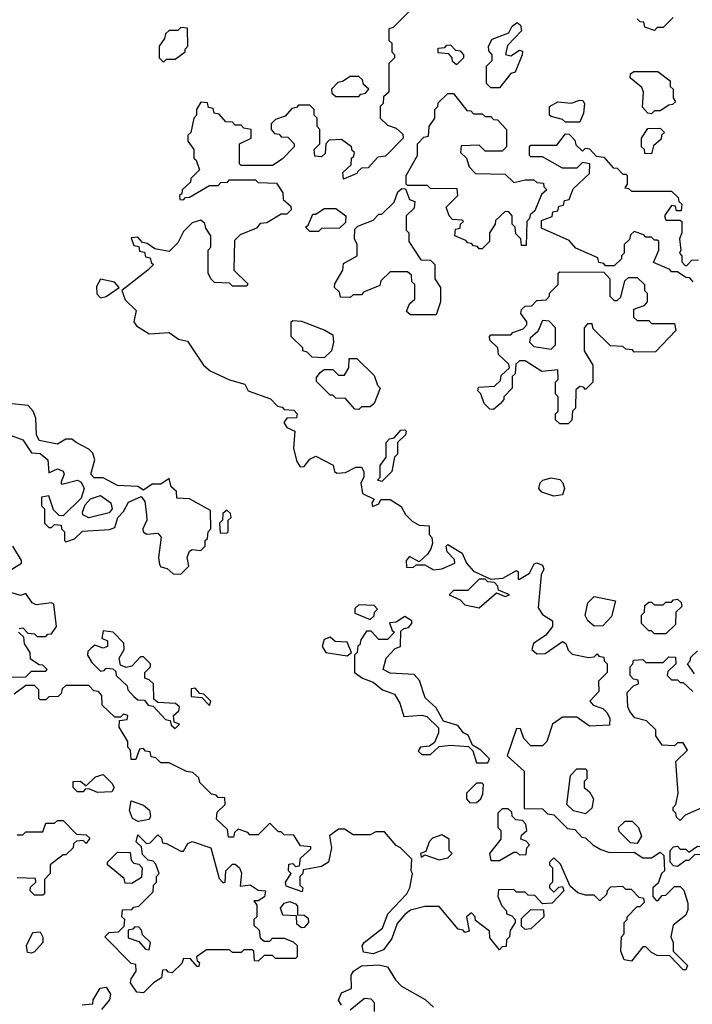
# Model space of a CAD drawing. Extents: x 2640764 to 2777785, y 718840 to 815082.
# Tile 74 of 148: x 2720414 to 2722757, y 775250 to 778677. Entities that reach past the tile are written whole.
import ezdxf

# ---------------------------------------------------------------- set-up
doc = ezdxf.new("R2010")
doc.units = 0

msp = doc.modelspace()

# ---------------------------------------------------------------- linework, layer by layer
at = {"layer": '0CON10XD'}
for points in [[(2721780, 778715), (2721715, 778650), (2721700, 778645), (2721700, 778605), (2721710, 778595), (2721710, 778565), (2721720, 778555), (2721720, 778545), (2721700, 778525), (2721700, 778425), (2721681.7, 778408.3), (2721680, 778385), (2721670, 778375), (2721670, 778335), (2721695, 778310), (2721725, 778300), (2721748.3, 778278.3), (2721750, 778265), (2721688.3, 778201.7), (2721661.7, 778198.3), (2721628.3, 778161.7), (2721605, 778160), (2721591.7, 778148.3), (2721588.3, 778141.7), (2721541.7, 778121.7), (2721540, 778145), (2721568.3, 778171.7), (2721570, 778195), (2721578.3, 778201.7), (2721580, 778215), (2721571.7, 778221.7), (2721570, 778235), (2721535, 778260), (2721491.7, 778258.3), (2721480, 778245), (2721478.3, 778211.7), (2721465, 778200), (2721441.7, 778201.7), (2721440, 778225), (2721460, 778245), (2721460, 778295), (2721450, 778305), (2721450, 778335), (2721440, 778345), (2721440, 778365), (2721425, 778380), (2721385, 778380), (2721378.3, 778371.7), (2721361.7, 778368.3), (2721338.3, 778341.7), (2721305, 778330), (2721290, 778315), (2721290, 778295), (2721301.7, 778281.7), (2721318.3, 778278.3), (2721325, 778270), (2721348.3, 778268.3), (2721370, 778245), (2721370, 778235), (2721328.3, 778191.7), (2721295, 778170), (2721185, 778170), (2721180, 778175), (2721180, 778245), (2721220, 778265), (2721220, 778295), (2721195, 778300), (2721185, 778310), (2721165, 778310), (2721155, 778320), (2721131.7, 778321.7), (2721108.3, 778348.3), (2721091.7, 778351.7), (2721088.3, 778368.3), (2721071.7, 778371.7), (2721068.3, 778388.3), (2721045, 778390), (2721030, 778365), (2721030, 778345), (2721020, 778335), (2721010, 778285), (2721000, 778275), (2721000, 778255), (2721020, 778225), (2721020, 778195), (2721028.3, 778188.3), (2721040, 778155), (2721010, 778125), (2721008.3, 778111.7), (2720980, 778085), (2720978.3, 778071.7), (2720970, 778065), (2720971.7, 778051.7), (2720985, 778050), (2720991.7, 778058.3), (2721005, 778060), (2721075, 778100), (2721105, 778100), (2721115, 778110), (2721138.3, 778111.7), (2721145, 778120), (2721235, 778120), (2721245, 778110), (2721308.3, 778108.3), (2721330, 778075), (2721331.7, 778051.7), (2721358.3, 778028.3), (2721360, 778015), (2721345, 778000), (2721325, 778000), (2721275, 777970), (2721251.7, 777968.3), (2721238.3, 777951.7), (2721181.7, 777928.3), (2721161.7, 777908.3), (2721160, 777805), (2721208.3, 777758.3), (2721205, 777750), (2721155, 777750), (2721145, 777760), (2721093, 777763), (2721080, 777775), (2721070, 777795), (2721070, 777875), (2721080, 777885), (2721080, 777925), (2721061.7, 777951.7), (2721058.3, 777968.3), (2721045, 777980), (2721015, 777970), (2720985, 777940), (2720965, 777900), (2720935, 777870), (2720885, 777880), (2720858.3, 777898.3), (2720841.7, 777901.7), (2720825, 777920), (2720801.7, 777918.3), (2720811.7, 777891.7), (2720828.3, 777888.3), (2720831.7, 777871.7), (2720848.3, 777868.3), (2720851.7, 777851.7), (2720868.3, 777848.3), (2720871.7, 777831.7), (2720880, 777825), (2720860, 777805), (2720770, 777735), (2720781.7, 777701.7), (2720819.2, 777665), (2720812, 777625), (2720821.3, 777611.3), (2720865, 777583.8), (2720935, 777588.8), (2720967.5, 777565), (2720998.3, 777558.3), (2721053.8, 777475), (2721077.5, 777455), (2721145, 777423.3), (2721198.3, 777408.3), (2721210, 777385), (2721287, 777357), (2721311.7, 777331.7), (2721328.3, 777328.3), (2721335, 777320), (2721368.3, 777318.3), (2721380, 777305), (2721378.3, 777291.7), (2721345, 777290), (2721333.8, 777275), (2721345, 777257.5), (2721372.5, 777245), (2721368.1, 777185), (2721379.5, 777139.5), (2721390.7, 777120.7), (2721405, 777122.5), (2721425, 777147.5), (2721445, 777157.5), (2721506.4, 777126.4), (2721510, 777105), (2721518.3, 777098.3), (2721549.3, 777100.7), (2721585, 777120), (2721605, 777120), (2721612.5, 777105), (2721612.5, 777085), (2721602.5, 777065), (2721607.5, 777027.5), (2721648.3, 777008.3), (2721640, 776995), (2721642.5, 776982.5), (2721665, 776992.5), (2721672.5, 777007.5), (2721705, 777007.5), (2721743, 776983), (2721757.5, 776955), (2721781.2, 776931.2), (2721805, 776917.5), (2721840, 776915), (2721840, 776885), (2721850, 776875), (2721852.5, 776855), (2721846.2, 776835), (2721835, 776816.7), (2721805, 776790), (2721771.7, 776808.3), (2721760, 776795), (2721761.7, 776771.7), (2721785, 776770), (2721795, 776780), (2721825, 776780), (2721855, 776762.5), (2721885, 776766.2), (2721930, 776785), (2721928.3, 776798.3), (2721903.3, 776825), (2721900, 776845), (2721905, 776850), (2721955, 776820), (2721970, 776785), (2721995, 776757.5), (2722055, 776730), (2722097, 776733), (2722145, 776760), (2722150, 776755), (2722150, 776730), (2722155, 776730), (2722189.3, 776750.7), (2722206.4, 776783.6), (2722215, 776786.7), (2722235, 776778.8), (2722240, 776765), (2722230, 776745), (2722220.6, 776630.6), (2722235, 776606.7), (2722270, 776585), (2722270, 776565), (2722246.7, 776535), (2722204.1, 776505.9), (2722197.5, 776485), (2722215, 776470), (2722245, 776471.2), (2722305, 776513.3), (2722316.1, 776506.1), (2722325, 776482.5), (2722338.3, 776468.3), (2722395, 776457.5), (2722415, 776460), (2722425, 776470), (2722431.7, 776461.7), (2722448.3, 776458.3), (2722450, 776445), (2722460, 776435), (2722460, 776405), (2722430, 776375), (2722431.7, 776338.3), (2722400, 776305), (2722411.7, 776291.7), (2722445, 776280), (2722460, 776265), (2722470, 776245), (2722468.3, 776221.7), (2722398.3, 776218.3), (2722355, 776250), (2722305, 776250), (2722270, 776225), (2722250, 776165), (2722235, 776150), (2722195, 776150), (2722170, 776175), (2722158.3, 776208.3), (2722145, 776210), (2722112.5, 776115), (2722171.7, 776061.7), (2722171.7, 775931.7), (2722235, 775930), (2722253, 775913), (2722275, 775910), (2722321.7, 775861.7), (2722348.3, 775858.3), (2722371.7, 775831.7), (2722385, 775830), (2722410, 775805), (2722438.3, 775788.3), (2722465, 775780), (2722528.3, 775778.3)], [(2722625, 778640), (2722591.7, 778651.7), (2722588.3, 778668.3), (2722575, 778670), (2722565, 778680)], [(2722690, 778685), (2722655, 778650), (2722635, 778650), (2722625, 778640)], [(2720915, 778530), (2720925, 778540), (2720955, 778540), (2720990, 778565), (2720990, 778575), (2721000, 778585), (2720998.3, 778648.3), (2720975, 778650), (2720965, 778640), (2720935, 778640), (2720921.7, 778628.3), (2720918.3, 778611.7), (2720900, 778585), (2720900, 778545), (2720915, 778530)], [(2722085, 778440), (2722055, 778440), (2722040, 778455), (2722040, 778515), (2722060, 778535), (2722060, 778555), (2722048.3, 778568.3), (2722047.5, 778585), (2722060, 778610), (2722118.3, 778631.7), (2722130, 778655), (2722147, 778667), (2722158.3, 778658.3), (2722161.7, 778638.3), (2722113.1, 778586.9), (2722106, 778556), (2722125, 778551.4), (2722155, 778571.2), (2722165, 778567.5), (2722164, 778555), (2722140, 778495), (2722125, 778490), (2722085, 778440)], [(2721935, 778520), (2721921.7, 778531.7), (2721920, 778545), (2721908.3, 778558.3), (2721871.7, 778561.7), (2721871.7, 778578.3), (2721895, 778580), (2721901.7, 778588.3), (2721915, 778590), (2721931.7, 778571.7), (2721948.3, 778568.3), (2721960, 778555), (2721960, 778545), (2721935, 778520)], [(2721595, 778410), (2721601.7, 778418.3), (2721618.3, 778421.7), (2721630, 778435), (2721611.7, 778451.7), (2721608.3, 778468.3), (2721595, 778480), (2721565, 778480), (2721538.3, 778461.7), (2721521.7, 778458.3), (2721500, 778435), (2721501.7, 778421.7), (2721515, 778410), (2721595, 778410)], [(2722615, 778350), (2722601.7, 778351.7), (2722583, 778373), (2722587.5, 778425), (2722581.7, 778441.7), (2722540, 778475), (2722541.7, 778488.3), (2722553, 778497), (2722637, 778497), (2722680, 778465), (2722680, 778445), (2722690, 778435), (2722690, 778405), (2722698.3, 778391.7), (2722688.3, 778381.7), (2722675, 778380), (2722645, 778360), (2722625, 778360), (2722615, 778350)], [(2722025, 777880), (2722015, 777880), (2722008.3, 777888.3), (2721995, 777890), (2721988.3, 777898.3), (2721975, 777900), (2721968.3, 777908.3), (2721930, 777925), (2721931.7, 777948.3), (2721948.3, 777951.7), (2721950, 777965), (2721960, 777975), (2721955, 777980), (2721921.7, 777981.7), (2721910, 777995), (2721900, 778025), (2721940, 778065), (2721938.3, 778088.3), (2721845, 778090), (2721835, 778100), (2721765, 778100), (2721760, 778105), (2721760, 778135), (2721800, 778205), (2721800, 778245), (2721821.7, 778268.3), (2721838.3, 778271.7), (2721840, 778305), (2721860, 778335), (2721860, 778365), (2721870, 778375), (2721871.7, 778388.3), (2721905, 778420), (2721925, 778420), (2721971.7, 778361.7), (2721985, 778360), (2721995, 778350), (2722025, 778350), (2722035, 778340), (2722055, 778340), (2722065, 778330), (2722078.3, 778328.3), (2722110, 778295), (2722110, 778235), (2722095, 778220), (2722035, 778220), (2722015, 778240), (2721951.7, 778238.3), (2721950, 778215), (2721970, 778195), (2721980, 778165), (2722001.7, 778141.7), (2722105, 778140), (2722135, 778110), (2722175, 778120), (2722205, 778120), (2722215, 778110), (2722238.3, 778108.3), (2722240, 778095), (2722250, 778085), (2722231.7, 778068.3), (2722208.3, 778011.7), (2722191.7, 777998.3), (2722190, 777985), (2722180, 777975), (2722178.3, 777891.7), (2722161.7, 777891.7), (2722160, 777915), (2722141.7, 777931.7), (2722140, 777955), (2722130, 777965), (2722130, 777995), (2722118.3, 778008.3), (2722105, 778010), (2722071.7, 777978.3), (2722070, 777965), (2722050, 777935), (2722050, 777905), (2722025, 777880)], [(2722365, 778320), (2722315, 778320), (2722305, 778330), (2722265, 778340), (2722260, 778345), (2722260, 778375), (2722288.3, 778391.7), (2722335, 778386.2), (2722365, 778397.5), (2722375.8, 778395.8), (2722382, 778385), (2722378, 778352), (2722365, 778320)], [(2722615, 778210), (2722591.7, 778211.7), (2722590, 778225), (2722580, 778235), (2722580, 778265), (2722601.7, 778298.3), (2722645, 778300), (2722660, 778285), (2722650, 778275), (2722648.3, 778261.7), (2722621.7, 778238.3), (2722615, 778210)], [(2722760, 777765), (2722748.3, 777778.3), (2722735, 777780), (2722705, 777800), (2722685, 777800), (2722678.3, 777808.3), (2722621.7, 777831.7), (2722640, 777875), (2722640, 777905), (2722635, 777910), (2722625, 777910), (2722615, 777920), (2722595, 777920), (2722588.3, 777928.3), (2722555, 777940), (2722541.7, 777928.3), (2722538.3, 777911.7), (2722520, 777895), (2722520, 777865), (2722510, 777855), (2722510, 777845), (2722485, 777820), (2722455, 777820), (2722448.3, 777828.3), (2722431.7, 777831.7), (2722428.3, 777848.3), (2722351.7, 777881.7), (2722328.3, 777908.3), (2722231.7, 777951.7), (2722231.7, 777978.3), (2722268.3, 777991.7), (2722271.7, 778008.3), (2722288.3, 778011.7), (2722291.7, 778028.3), (2722308.3, 778031.7), (2722311.7, 778048.3), (2722328.3, 778051.7), (2722341.7, 778088.3), (2722398.3, 778141.7), (2722400, 778175), (2722375, 778180), (2722355, 778160), (2722305, 778160), (2722235, 778200), (2722195, 778200), (2722190, 778205), (2722190, 778235), (2722195, 778240), (2722285, 778240), (2722315, 778280), (2722328.3, 778278.3), (2722348.3, 778258.3), (2722351.7, 778241.7), (2722375, 778220), (2722385, 778230), (2722398.3, 778228.3), (2722421.7, 778201.7), (2722448.3, 778198.3), (2722481.7, 778161.7), (2722495, 778160), (2722515, 778140), (2722525, 778140), (2722530, 778135), (2722530, 778105), (2722521.7, 778091.7), (2722535, 778090), (2722545, 778080), (2722685, 778080), (2722708.3, 778058.3), (2722710, 778045), (2722720, 778035), (2722718.3, 778011.7), (2722701.7, 778011.7), (2722698.3, 778028.3), (2722685, 778030), (2722660, 777995), (2722665, 777980), (2722715, 777980), (2722720, 777975), (2722720, 777935), (2722712.5, 777915), (2722717.5, 777875), (2722712.5, 777865), (2722720, 777855), (2722720, 777835), (2722731.7, 777821.7), (2722738.3, 777821.7), (2722755, 777840), (2722778.3, 777841.7)], [(2721865, 777650), (2721775, 777650), (2721761.7, 777661.7), (2721771.7, 777688.3), (2721790, 777705), (2721790, 777755), (2721780, 777765), (2721778.3, 777788.3), (2721765, 777800), (2721705, 777800), (2721671.7, 777768.3), (2721668.3, 777751.7), (2721611.7, 777728.3), (2721605, 777720), (2721575, 777720), (2721565, 777710), (2721531.7, 777711.7), (2721528.3, 777728.3), (2721510, 777745), (2721511.7, 777758.3), (2721540, 777805), (2721541.7, 777828.3), (2721590, 777855), (2721590, 777895), (2721580, 777915), (2721581.7, 777948.3), (2721591.7, 777958.3), (2721645, 777980), (2721665, 778000), (2721675, 778000), (2721718.3, 778041.7), (2721731.7, 778078.3), (2721745, 778090), (2721758.3, 778088.3), (2721771.7, 778051.7), (2721790, 778045), (2721788.3, 778021.7), (2721760, 777995), (2721760, 777945), (2721770, 777935), (2721770, 777905), (2721811.7, 777841.7), (2721845, 777840), (2721860, 777825), (2721860, 777775), (2721880, 777745), (2721880, 777695), (2721865, 777650)], [(2721455, 777940), (2721425, 777940), (2721410, 777955), (2721418.3, 777961.7), (2721435, 778000), (2721445, 778000), (2721475, 778020), (2721515, 778020), (2721550, 777995), (2721548.3, 777971.7), (2721528.3, 777951.7), (2721465, 777950), (2721455, 777940)], [(2722325, 777270), (2722295, 777270), (2722280, 777285), (2722280, 777305), (2722290, 777315), (2722290, 777365), (2722280, 777375), (2722280, 777415), (2722290, 777425), (2722288.3, 777458.3), (2722233, 777453), (2722175, 777490), (2722155, 777490), (2722141.7, 777478.3), (2722140, 777445), (2722130, 777435), (2722130, 777395), (2722100, 777365), (2722100, 777355), (2722088.3, 777341.7), (2722065, 777320), (2722051.7, 777321.7), (2722031.7, 777341.7), (2722020, 777375), (2722010, 777385), (2722011.7, 777398.3), (2722068.3, 777401.7), (2722088.3, 777421.7), (2722091.7, 777438.3), (2722120, 777465), (2722118.3, 777478.3), (2722081.7, 777511.7), (2722080, 777535), (2722051.7, 777561.7), (2722050, 777575), (2722055, 777580), (2722125, 777580), (2722131.7, 777588.3), (2722168.3, 777601.7), (2722180, 777615), (2722180, 777625), (2722160, 777655), (2722161.7, 777668.3), (2722175, 777680), (2722198.3, 777681.7), (2722215, 777700), (2722248.3, 777701.7), (2722260, 777715), (2722260, 777725), (2722290, 777755), (2722290, 777795), (2722295, 777800), (2722448.3, 777798.3), (2722470, 777775), (2722470, 777715), (2722485, 777700), (2722495, 777700), (2722508.3, 777711.7), (2722521.7, 777768.3), (2722535, 777780), (2722565, 777780), (2722590, 777755), (2722590, 777735), (2722600, 777725), (2722600, 777695), (2722588.3, 777681.7), (2722551.7, 777668.3), (2722551.7, 777641.7), (2722565, 777630), (2722605, 777630), (2722615, 777620), (2722695, 777620), (2722700, 777595), (2722628.3, 777521.7), (2722555, 777520), (2722548.3, 777528.3), (2722525, 777530), (2722515, 777540), (2722471.7, 777541.7), (2722411.7, 777601.7), (2722408.3, 777618.3), (2722391.7, 777618.3), (2722380, 777605), (2722380, 777525), (2722410, 777475), (2722410, 777415), (2722385, 777390), (2722378.3, 777398.3), (2722365, 777400), (2722351.7, 777388.3), (2722350, 777325), (2722340, 777315), (2722337, 777283), (2722325, 777270)], [(2720695, 777708.8), (2720715, 777713.3), (2720760, 777745), (2720743.6, 777763.6), (2720695, 777773.8), (2720680.9, 777749.1), (2720682.7, 777722.7), (2720695, 777708.8)], [(2721475, 777500), (2721433, 777503), (2721415, 777520), (2721400, 777525), (2721400, 777535), (2721360, 777575), (2721360, 777625), (2721365, 777630), (2721395, 777627.5), (2721477, 777597), (2721505, 777580), (2721507.5, 777555), (2721500, 777525), (2721475, 777500)], [(2722265, 777530), (2722280, 777545), (2722280, 777605), (2722258.3, 777628.3), (2722235, 777630), (2722218.3, 777591.7), (2722191.7, 777568.3), (2722190, 777555), (2722205, 777540), (2722265, 777530)], [(2721595, 777320), (2721581.7, 777321.7), (2721548.3, 777358.3), (2721515, 777360), (2721505, 777370), (2721495, 777370), (2721448.3, 777418.3), (2721448.3, 777431.7), (2721460.7, 777449.3), (2721475, 777460), (2721505, 777460), (2721525, 777440), (2721545, 777440), (2721560, 777465), (2721561.7, 777498.3), (2721588.3, 777498.3), (2721648.3, 777438.3), (2721660, 777405), (2721670, 777395), (2721648.3, 777341.7), (2721635, 777330), (2721605, 777330), (2721595, 777320)], [(2720375, 777232.9), (2720425, 777214.3), (2720455, 777170), (2720485, 777166.9), (2720511.4, 777145), (2720515, 777100), (2720545, 777114.2), (2720565.6, 777105.6), (2720569.2, 777095), (2720557.5, 777065), (2720560.7, 777060.7), (2720615, 777074.2), (2720627.8, 777067.8), (2720638.6, 777045), (2720628, 777012), (2720565, 776950), (2720551.7, 776951.7), (2720531.7, 776971.7), (2720515, 777020), (2720490, 777015), (2720490, 776985), (2720500, 776975), (2720500, 776925), (2720515, 776910), (2720525, 776910), (2720535, 776920), (2720558.3, 776918.3), (2720560, 776905), (2720570, 776895), (2720570, 776865), (2720575, 776860), (2720605, 776870), (2720633, 776897), (2720727, 776903), (2720745, 776910), (2720756, 776945), (2720775.8, 776965), (2720792.4, 776997.6), (2720837.5, 777017.5), (2720850, 777000), (2720856, 776955), (2720856.2, 776935), (2720842.5, 776905), (2720844.1, 776894.1), (2720856.4, 776886.4), (2720895, 776890), (2720906.2, 776876.2), (2720897.5, 776805), (2720900.5, 776780.5), (2720905, 776772.5), (2720927, 776767), (2720948.3, 776748.3), (2720975, 776747.5), (2721003.3, 776775), (2720996.7, 776805), (2721005, 776827.5), (2721015, 776833.3), (2721045, 776830), (2721060, 776845), (2721060, 776865), (2721068.3, 776871.7), (2721070, 776895), (2721080, 776905), (2721078.3, 776968.3), (2721005, 777010), (2720961.7, 777011.7), (2720960, 777035), (2720941.7, 777051.7), (2720935, 777080), (2720905, 777060), (2720875, 777060), (2720845, 777040), (2720825, 777052.5), (2720755, 777055.8), (2720705, 777082.5), (2720673.1, 777083.1), (2720661.2, 777095), (2720675.8, 777145), (2720668.3, 777168.3), (2720655, 777182.5), (2720610, 777205), (2720595, 777217.5), (2720575, 777217.5), (2720545, 777200), (2720482.1, 777212.1), (2720472.7, 777232.7), (2720470.5, 777290.5), (2720461.2, 777315), (2720443.9, 777333.9), (2720375, 777341.2)], [(2721675, 777070), (2721660, 777075), (2721670, 777085), (2721670, 777125), (2721690, 777155), (2721690, 777205), (2721701.7, 777218.3), (2721718.3, 777221.7), (2721741.7, 777248.3), (2721755, 777250), (2721760, 777245), (2721758.3, 777231.7), (2721730, 777205), (2721730, 777165), (2721720, 777155), (2721710, 777105), (2721675, 777070)], [(2722275, 777018.6), (2722232.9, 777032.9), (2722222.5, 777045), (2722226.7, 777065), (2722236.1, 777073.9), (2722265, 777082), (2722295, 777076.2), (2722306.2, 777065), (2722312, 777045), (2722305, 777023.3), (2722275, 777018.6)], [(2720655, 776943.3), (2720633.6, 776953.6), (2720633, 776963), (2720641.7, 776988.3), (2720660, 777010), (2720695, 777021.1), (2720731.4, 776995), (2720735.8, 776975), (2720725, 776961.2), (2720655, 776943.3)], [(2721135, 776890), (2721140, 776895), (2721140, 776935), (2721150, 776945), (2721148.3, 776958.3), (2721135, 776970), (2721121.7, 776958.3), (2721120, 776935), (2721110, 776925), (2721111.7, 776891.7), (2721135, 776890)], [(2720373.3, 776756.7), (2720420, 776785), (2720420, 776795), (2720390, 776845)], [(2722015, 776630), (2722075, 776682.5), (2722105, 776670), (2722120, 776675), (2722081.7, 776691.7), (2722080, 776705), (2722068.3, 776718.3), (2722045, 776720), (2722035, 776730), (2722015, 776730), (2721975, 776690), (2721925, 776690), (2721910, 776675), (2721948.3, 776658.3), (2721965, 776640), (2722015, 776630)], [(2720411.7, 776558.3), (2720425, 776560), (2720441.7, 776541.7), (2720465, 776540), (2720475, 776530), (2720505, 776530), (2720511.7, 776538.3), (2720525, 776540), (2720542.5, 776565), (2720533, 776643), (2720525, 776647.5), (2720470.7, 776640.7), (2720457, 776647), (2720435, 776680), (2720417, 776673), (2720383.3, 776683.3)], [(2722415, 776566.7), (2722392.5, 776585), (2722383.6, 776603.6), (2722393, 776647), (2722415, 776670), (2722490, 776655), (2722475, 776600), (2722445, 776567.5), (2722415, 776566.7)], [(2722665, 776540), (2722625, 776540), (2722615, 776550), (2722605, 776550), (2722580, 776575), (2722580, 776605), (2722590, 776615), (2722591.7, 776638.3), (2722605, 776650), (2722615, 776650), (2722625, 776640), (2722655, 776640), (2722665, 776650), (2722685, 776650), (2722691.7, 776658.3), (2722705, 776660), (2722718.3, 776648.3), (2722720, 776635), (2722700, 776615), (2722698.3, 776571.7), (2722665, 776540)], [(2721635, 776590), (2721648.3, 776601.7), (2721650, 776615), (2721660, 776625), (2721648.3, 776638.3), (2721595, 776640), (2721581.7, 776628.3), (2721581.7, 776611.7), (2721635, 776590)], [(2722045, 776090), (2722050, 776105), (2722020, 776135), (2721991.7, 776151.7), (2721976.4, 776186.4), (2721960, 776195), (2721940, 776220), (2721890, 776235), (2721865, 776282.5), (2721826.4, 776316.4), (2721807, 776377), (2721788.3, 776398.3), (2721705, 776402.5), (2721680, 776415), (2721690, 776455), (2721721.7, 776488.3), (2721740, 776495), (2721741.7, 776548.3), (2721751.7, 776558.3), (2721768.3, 776561.7), (2721780, 776575), (2721780, 776585), (2721755, 776600), (2721725, 776580), (2721701.7, 776578.3), (2721711.7, 776551.7), (2721720, 776545), (2721695, 776520), (2721665, 776520), (2721638.3, 776548.3), (2721621.7, 776548.3), (2721601.7, 776518.3), (2721598.3, 776501.7), (2721591.7, 776498.3), (2721590, 776475), (2721580, 776465), (2721580, 776405), (2721607.5, 776385), (2721645, 776371.2), (2721677.5, 776345), (2721719.3, 776329.3), (2721737.7, 776297.7), (2721752, 776252), (2721815, 776256.7), (2721831.7, 776251.7), (2721872.5, 776212.5), (2721873.3, 776195), (2721858.8, 776161.2), (2721841.7, 776148.3), (2721810, 776145), (2721801.7, 776131.7), (2721815, 776120), (2721845, 776120), (2721875, 776147.5), (2721915, 776152.5), (2721977.5, 776147.5), (2721992.5, 776132.5), (2722005, 776090), (2722045, 776090)], [(2720381.7, 776388.3), (2720435, 776390), (2720455, 776410), (2720505, 776410), (2720510, 776415), (2720495, 776430), (2720481.7, 776431.7), (2720451.7, 776451.7), (2720450, 776475), (2720430, 776505), (2720428.3, 776528.3), (2720410, 776545)], [(2720955, 776210), (2720970, 776225), (2720951.7, 776231.7), (2720950, 776255), (2720968.3, 776271.7), (2720970, 776285), (2720957, 776297), (2720895, 776300), (2720881.7, 776311.7), (2720880, 776365), (2720865, 776380), (2720850, 776385), (2720850, 776405), (2720870, 776425), (2720870, 776435), (2720845, 776460), (2720835, 776460), (2720805, 776427.5), (2720785, 776422.5), (2720765, 776430), (2720760, 776455), (2720777.5, 776485), (2720777, 776507), (2720740, 776545), (2720705, 776550), (2720700, 776525), (2720720, 776515), (2720720, 776495), (2720705, 776490), (2720675, 776500), (2720661.7, 776488.3), (2720651.7, 776478.3), (2720650, 776465), (2720665, 776440), (2720695, 776410), (2720708.3, 776411.7), (2720715, 776420), (2720738.3, 776418.3), (2720748.3, 776408.3), (2720750, 776395), (2720788.3, 776358.3), (2720790, 776345), (2720811.7, 776321.7), (2720825, 776310), (2720848.3, 776308.3), (2720861.7, 776291.7), (2720878.3, 776288.3), (2720921.7, 776241.7), (2720938.3, 776238.3), (2720941.7, 776221.7), (2720955, 776210)], [(2721555, 776462.5), (2721570, 776475), (2721555, 776510), (2721513, 776513), (2721495, 776527.5), (2721475, 776520), (2721467.5, 776495), (2721480, 776475), (2721555, 776462.5)], [(2722715, 775890), (2722701.7, 775901.7), (2722700, 775915), (2722690, 775925), (2722690, 775935), (2722700, 775945), (2722707.5, 775985), (2722700, 776095), (2722740, 776135), (2722725, 776160), (2722705, 776160), (2722695, 776150), (2722651.7, 776151.7), (2722630, 776185), (2722630, 776205), (2722597, 776237), (2722557, 776247), (2722539.3, 776269.3), (2722532.5, 776285), (2722530, 776335), (2722551.7, 776358.3), (2722570, 776365), (2722568.3, 776378.3), (2722551.7, 776381.7), (2722540, 776395), (2722540, 776425), (2722550, 776435), (2722551.7, 776448.3), (2722585, 776450), (2722595, 776440), (2722655, 776440), (2722675, 776460), (2722698.3, 776458.3), (2722700, 776435), (2722671.7, 776408.3), (2722670, 776395), (2722685, 776380), (2722705, 776380), (2722715, 776370), (2722725, 776370), (2722758.3, 776338.3)], [(2722765, 776400), (2722740, 776435), (2722750, 776445), (2722751.7, 776458.3), (2722775, 776480)], [(2722528.3, 775778.3), (2722555, 775780), (2722585, 775760), (2722615, 775760), (2722645, 775780), (2722658.3, 775768.3), (2722660, 775715), (2722650, 775705), (2722638.3, 775671.7), (2722620, 775655), (2722620, 775625), (2722631.7, 775611.7), (2722638.3, 775611.7), (2722651.7, 775628.3), (2722665, 775630), (2722695, 775660), (2722715, 775660), (2722727, 775647), (2722741.7, 775601.7), (2722741.7, 775578.3), (2722735, 775560), (2722690, 775525), (2722682.5, 775485), (2722690, 775465), (2722690, 775435), (2722740, 775385), (2722735, 775370), (2722725, 775370), (2722678.3, 775418.3), (2722635, 775420), (2722615, 775430), (2722595, 775450), (2722585, 775450), (2722545, 775400), (2722520, 775405), (2722507.5, 775435), (2722510, 775485), (2722520, 775495), (2722520, 775535), (2722530, 775545), (2722530, 775555), (2722565, 775590), (2722575, 775590), (2722590, 775605), (2722588.3, 775618.3), (2722571.7, 775621.7), (2722545, 775650), (2722525, 775650), (2722515, 775660), (2722471.7, 775658.3), (2722460, 775645), (2722458.3, 775631.7), (2722435, 775610), (2722415, 775630), (2722385, 775630), (2722358.3, 775638.3), (2722331.7, 775661.7), (2722298.3, 775738.3), (2722275, 775760), (2722260, 775745), (2722260, 775735), (2722270, 775725), (2722270, 775675), (2722260, 775665), (2722260, 775655), (2722275, 775640), (2722291.7, 775658.3), (2722305, 775660), (2722310, 775645), (2722268.3, 775601.7), (2722235, 775600), (2722208.3, 775628.3), (2722185, 775630), (2722175, 775640), (2722145, 775640), (2722135, 775650), (2722081.7, 775648.3), (2722080, 775625), (2722093, 775593), (2722110, 775575), (2722110, 775565), (2722128.3, 775558.3), (2722140, 775545), (2722140, 775535), (2722123, 775507), (2722120, 775485), (2722110, 775475), (2722108.3, 775451.7), (2722095, 775450), (2722085, 775440), (2722051.7, 775481.7), (2722050, 775505), (2722001.7, 775541.7), (2722000, 775555), (2721988.3, 775568.3), (2721970, 775555), (2721980, 775505), (2721965, 775500), (2721958.3, 775508.3), (2721941.7, 775511.7), (2721875, 775590), (2721825, 775590), (2721775, 775577.5), (2721755, 775562.5), (2721729.3, 775530.7), (2721710.7, 775479.3), (2721680.7, 775439.3), (2721645, 775426.2), (2721611.2, 775431.2), (2721607, 775453), (2721613.3, 775465), (2721677.5, 775515), (2721696.7, 775565), (2721762.5, 775635), (2721772.5, 775655), (2721782.5, 775705), (2721777.5, 775715), (2721780, 775755), (2721740, 775795), (2721725, 775802.5), (2721685, 775850), (2721655, 775850), (2721635, 775840), (2721575, 775840), (2721545, 775860), (2721525, 775860), (2721493, 775837), (2721500, 775795), (2721490, 775745), (2721465, 775730), (2721401.7, 775718.3), (2721400, 775705), (2721390, 775695), (2721390, 775665), (2721400, 775655), (2721398.3, 775641.7), (2721341.7, 775661.7), (2721340, 775675), (2721360, 775705), (2721350, 775715), (2721351.7, 775738.3), (2721365, 775740), (2721375, 775730), (2721388.3, 775731.7), (2721391.7, 775758.3), (2721428.3, 775791.7), (2721428.3, 775798.3), (2721391.7, 775801.7), (2721368.3, 775838.3), (2721335, 775840), (2721325, 775850), (2721315, 775850), (2721285, 775880), (2721245, 775840), (2721215, 775840), (2721208.3, 775848.3), (2721175, 775860), (2721161.7, 775848.3), (2721158.3, 775831.7), (2721141.7, 775831.7), (2721138.3, 775858.3), (2721100, 775895), (2721101.7, 775918.3), (2721130, 775945), (2721128.3, 775968.3), (2721105, 775970), (2721098.3, 775978.3), (2721081.7, 775981.7), (2721041.7, 776021.7), (2721038.3, 776038.3), (2721017, 776057), (2720995, 776060), (2720935, 776090), (2720905, 776090), (2720888.3, 776108.3), (2720871.7, 776111.7), (2720868.3, 776128.3), (2720851.7, 776131.7), (2720845, 776140), (2720831.7, 776138.3), (2720818.3, 776101.7), (2720801.7, 776101.7), (2720800, 776135), (2720790, 776145), (2720790, 776165), (2720760, 776215), (2720761.7, 776238.3), (2720788.3, 776241.7), (2720790, 776255), (2720775, 776260), (2720765, 776250), (2720745, 776250), (2720701.7, 776291.7), (2720700, 776325), (2720688.3, 776338.3), (2720671.7, 776341.7), (2720655, 776360), (2720575, 776360), (2720561.7, 776348.3), (2720558.3, 776331.7), (2720548.3, 776321.7), (2720515, 776320), (2720505, 776310), (2720485, 776310), (2720480, 776315), (2720480, 776345), (2720465, 776360), (2720435, 776360), (2720395, 776330)], [(2721075, 776290), (2721080, 776305), (2721055, 776330), (2721041.7, 776331.7), (2721025, 776350), (2721011.7, 776348.3), (2721011.7, 776321.7), (2721048.3, 776318.3), (2721075, 776290)], [(2720685, 775986.7), (2720655, 776000), (2720641.7, 775998.3), (2720635, 775990), (2720615, 775990), (2720600, 776005), (2720600, 776025), (2720626.2, 776026.2), (2720645, 776010), (2720677.7, 776042.3), (2720705, 776050), (2720735, 776020), (2720742.5, 776005), (2720735, 775990), (2720685, 775986.7)], [(2722385, 775912.5), (2722343, 775923), (2722320, 775945), (2722333, 776047), (2722355, 776070), (2722385, 776070), (2722390, 776065), (2722390, 776035), (2722380, 776025), (2722380, 776005), (2722399.3, 775989.3), (2722412.5, 775965), (2722407, 775933), (2722385, 775912.5)], [(2721981.7, 775951.7), (2722005, 775952.5), (2722020, 775965), (2722027, 775983), (2722030, 776015), (2722025, 776020), (2722005, 776020), (2721970, 775985), (2721970, 775965), (2721981.7, 775951.7)], [(2720826.7, 775886.7), (2720807, 775897), (2720796.7, 775925), (2720801.7, 775958.3), (2720845, 775943.3), (2720865.9, 775925.9), (2720870, 775905), (2720865, 775893.3), (2720826.7, 775886.7)], [(2722808.3, 775941.7), (2722731.7, 775908.3), (2722715, 775890)], [(2722085, 775750), (2722135, 775780), (2722145, 775780), (2722155, 775770), (2722178.3, 775771.7), (2722180, 775795), (2722190, 775805), (2722178.3, 775818.3), (2722160, 775825), (2722161.7, 775838.3), (2722180, 775855), (2722177, 775877), (2722165, 775890), (2722141.7, 775891.7), (2722130, 775905), (2722128.3, 775918.3), (2722115, 775930), (2722095, 775930), (2722080, 775915), (2722080, 775865), (2722090, 775855), (2722090, 775825), (2722050, 775775), (2722055, 775750), (2722085, 775750)], [(2720405, 775840), (2720425, 775840), (2720435, 775850), (2720495, 775850), (2720505, 775880), (2720535, 775880), (2720545, 775890), (2720565, 775890), (2720611.7, 775841.7), (2720645, 775840), (2720658.3, 775828.3), (2720645, 775810), (2720635, 775820), (2720611.7, 775818.3), (2720601.7, 775808.3), (2720600, 775795), (2720575, 775770), (2720565, 775770), (2720520, 775735), (2720520, 775705), (2720500, 775685), (2720500, 775635), (2720495, 775630)], [(2722565, 775810), (2722541.7, 775811.7), (2722501.7, 775851.7), (2722500, 775865), (2722523, 775887), (2722547, 775887), (2722570, 775865), (2722580, 775835), (2722565, 775810)], [(2720845, 775290), (2720821.7, 775291.7), (2720800, 775325), (2720801.7, 775338.3), (2720820, 775365), (2720818.3, 775388.3), (2720801.7, 775391.7), (2720710, 775485), (2720725, 775500), (2720758.3, 775501.7), (2720778.3, 775521.7), (2720780, 775545), (2720770, 775555), (2720771.7, 775578.3), (2720805, 775580), (2720811.7, 775588.3), (2720828.3, 775591.7), (2720878.3, 775641.7), (2720880, 775665), (2720890, 775675), (2720890, 775695), (2720900, 775705), (2720888.3, 775738.3), (2720878.3, 775748.3), (2720861.7, 775751.7), (2720841.7, 775771.7), (2720838.3, 775798.3), (2720820, 775815), (2720825, 775840), (2720855, 775810), (2720868.3, 775811.7), (2720895, 775840), (2720908.3, 775828.3), (2720911.7, 775811.7), (2720925, 775810), (2720975, 775782.5), (2720985, 775782.5), (2721000, 775810), (2721015, 775816.7), (2721080, 775795), (2721108.3, 775688.3), (2721123, 775673), (2721130, 775675), (2721132.5, 775715), (2721155, 775737.5), (2721165, 775737.5), (2721180, 775725), (2721186.1, 775706.1), (2721181.7, 775661.7), (2721216.4, 775666.4), (2721245, 775647.5), (2721270, 775645), (2721266.4, 775623.6), (2721245, 775610), (2721230, 775610), (2721240, 775595), (2721240, 775555), (2721230, 775545), (2721230, 775525), (2721248.3, 775508.3), (2721251.7, 775481.7), (2721265, 775470), (2721285, 775470), (2721295, 775480), (2721335, 775480), (2721367, 775467), (2721380, 775455), (2721380, 775415), (2721375, 775410), (2721305, 775410), (2721295, 775420), (2721265, 775420), (2721245, 775400), (2721231.7, 775401.7), (2721230, 775435), (2721225, 775440), (2721195, 775440), (2721185, 775430), (2721155, 775430), (2721145, 775440), (2721065, 775440), (2721030, 775415), (2721031.7, 775401.7), (2721040, 775395), (2721038.3, 775381.7), (2721031.7, 775381.7), (2721008.3, 775408.3), (2720985, 775410), (2720978.3, 775391.7), (2720945, 775360), (2720931.7, 775361.7), (2720925, 775370), (2720911.7, 775368.3), (2720908.3, 775341.7), (2720880, 775325), (2720845, 775290)], [(2721875, 775752.5), (2721905, 775760), (2721920, 775775), (2721910, 775785), (2721910, 775825), (2721885, 775840), (2721851.7, 775828.3), (2721840, 775815), (2721828.3, 775781.7), (2721810, 775775), (2721812.5, 775762.5), (2721825, 775770), (2721875, 775752.5)], [(2722705, 775730), (2722691.7, 775731.7), (2722680, 775745), (2722680, 775785), (2722691.7, 775798.3), (2722705, 775800), (2722715, 775790), (2722735, 775790), (2722745, 775780), (2722775, 775800), (2722828.3, 775798.3), (2722828.3, 775771.7), (2722765, 775770), (2722745, 775750), (2722735, 775750), (2722705, 775730)], [(2720805, 775670), (2720781.7, 775671.7), (2720778.3, 775688.3), (2720720, 775735), (2720720, 775745), (2720755, 775780), (2720798.3, 775778.3), (2720801.7, 775751.7), (2720811.7, 775741.7), (2720828.3, 775738.3), (2720840, 775725), (2720838.3, 775691.7), (2720805, 775670)], [(2720495, 775630), (2720465, 775630), (2720450, 775645), (2720451.7, 775658.3), (2720470, 775675), (2720468.3, 775688.3), (2720405, 775690)], [(2721395, 775516.7), (2721379.3, 775529.3), (2721378.3, 775558.3), (2721330.7, 775560.7), (2721322.5, 775585), (2721335, 775602.5), (2721355, 775607.5), (2721375, 775600), (2721381.7, 775591.7), (2721381.7, 775561.7), (2721405, 775560), (2721419.3, 775549.3), (2721420, 775535), (2721405, 775517.5), (2721395, 775516.7)], [(2722175, 775510), (2722161.7, 775521.7), (2722161.7, 775548.3), (2722195, 775580), (2722238.3, 775578.3), (2722240, 775555), (2722195, 775512.5), (2722175, 775510)], [(2720455, 775427.5), (2720440.7, 775430.7), (2720437.5, 775455), (2720460, 775500), (2720485, 775502.5), (2720494.1, 775484.1), (2720494, 775465), (2720465, 775432.5), (2720455, 775427.5)], [(2720865, 775440), (2720870, 775465), (2720841.7, 775491.7), (2720838.3, 775508.3), (2720828.3, 775518.3), (2720815, 775520), (2720808.3, 775511.7), (2720791.7, 775508.3), (2720791.7, 775481.7), (2720828.3, 775468.3), (2720851.7, 775441.7), (2720865, 775440)], [(2721535, 775246.7), (2721524.2, 775264.2), (2721535, 775290), (2721570, 775305), (2721568.3, 775351.7), (2721576.7, 775365), (2721605, 775383.8), (2721665, 775387.5), (2721695, 775380), (2721722.5, 775335), (2721743.6, 775313.6), (2721826.4, 775266.4), (2721855, 775240)], [(2720631.7, 775248.3), (2720668.3, 775251.7), (2720670, 775265), (2720694, 775306), (2720715, 775310), (2720730, 775285), (2720726.7, 775265), (2720698.3, 775231.7)], [(2721650, 775225), (2721650, 775255), (2721638.3, 775268.3), (2721615, 775270), (2721565, 775230)]]:
    msp.add_lwpolyline(points, dxfattribs=at)

doc.saveas('drawing.dxf')
